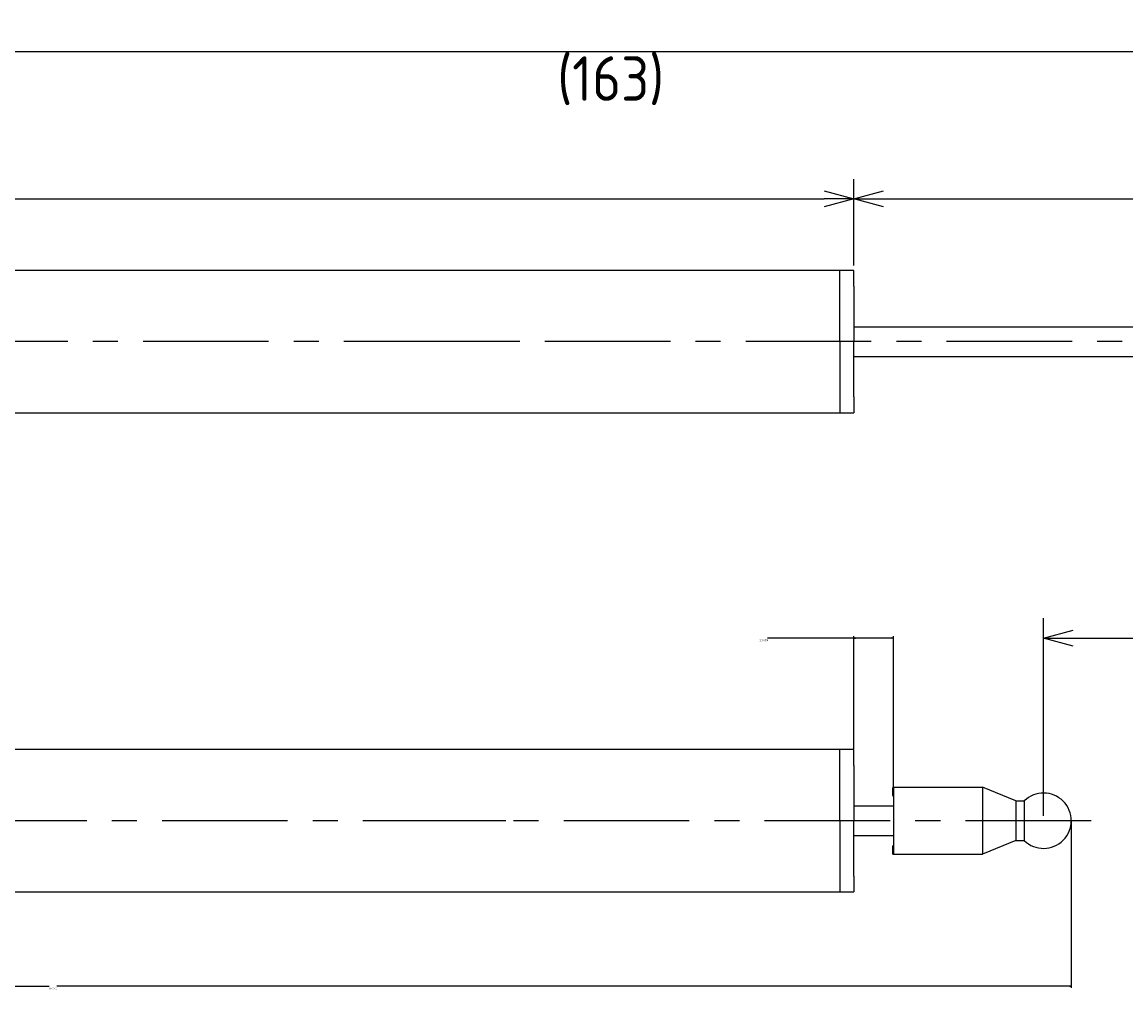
# Model space of a CAD drawing. Extents: x 94 to 270, y 167 to 216.
# Tile 2 of 5: x 150 to 206, y 167 to 216. Entities that reach past the tile are written whole.
import ezdxf

# ---------------------------------------------------------------- set-up
doc = ezdxf.new("R2010")
doc.units = 0
doc.header["$LTSCALE"] = 0.2
doc.linetypes.add('CENTER', pattern=[50.8, 31.75, -6.35, 6.35, -6.35])
doc.layers.get('0').update_dxf_attribs({"linetype": 'CONTINUOUS'})
doc.layers.get('DEFPOINTS').update_dxf_attribs({"linetype": 'CONTINUOUS'})
for name, color, linetype in [('18-0-CON', 3, 'CONTINUOUS'), ('18-2-CEN', 1, 'CENTER'), ('35-0-CON', 7, 'CONTINUOUS')]:
    doc.layers.add(name, color=color, linetype=linetype)
doc.styles.get("Standard").update_dxf_attribs({"font": 'isocp.shx', "bigfont": 'bigfont.shx'})
doc.dimstyles.get("Standard").update_dxf_attribs({"dimtxt": 0.18, "dimasz": 0.18, "dimexe": 0.18, "dimexo": 0.0625, "dimgap": 0.09, "dimtad": 0, "dimtih": 1, "dimtoh": 1, "dimzin": 0, "dimcen": 0.09, "dimazin": 3, "dimtfac": 1, "dimtofl": 0, "dimtmove": 0, "dimatfit": 3})

# ---------------------------------------------------------------- blocks, each defined once
blk = doc.blocks.new('_OPEN30')
at = {"color": 0, "linetype": 'BYBLOCK'}
for p, q in [((-1, 0.268), (0, 0)), ((0, 0), (-1, -0.268)), ((0, 0), (-1, 0))]:
    blk.add_line(p, q, dxfattribs=at)
blk = doc.blocks.new('*D230')
at = {"layer": '18-0-CON', "color": 161}
for p, q in [((100, 203.55), (100, 208.215)), ((192, 203.85), (192, 208.215)), ((101.5, 207.215), (190.5, 207.215))]:
    blk.add_line(p, q, dxfattribs=at)
at = {"layer": 'DEFPOINTS', "color": 0}
for p in [(192, 207.215), (100, 203.3), (192, 203.6)]:
    blk.add_point(p, dxfattribs=at)
at = {"layer": '18-0-CON', "color": 161, "xscale": 1.499999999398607, "yscale": 1.499999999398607, "zscale": 1.499999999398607, "rotation": 180}
blk.add_blockref('_OPEN30', (100, 207.215), dxfattribs=at)
at = {"layer": '18-0-CON', "color": 161, "xscale": 1.499999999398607, "yscale": 1.499999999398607, "zscale": 1.499999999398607}
blk.add_blockref('_OPEN30', (192, 207.215), dxfattribs=at)
at = {"layer": '18-0-CON', "color": 161}
blk.add_text('92', height=2.25, dxfattribs=at).set_placement((141.5, 204.608))
blk = doc.blocks.new('*D229')
at = {"layer": '18-0-CON', "color": 161}
for p, q in [((100, 206.3), (100, 215.675)), ((263, 200.25), (263, 215.675)), ((101.5, 214.675), (261.5, 214.675))]:
    blk.add_line(p, q, dxfattribs=at)
at = {"layer": 'DEFPOINTS', "color": 0}
for p in [(263, 214.675), (100, 206.05), (263, 200)]:
    blk.add_point(p, dxfattribs=at)
at = {"layer": '18-0-CON', "color": 161, "xscale": 1.499999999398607, "yscale": 1.499999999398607, "zscale": 1.499999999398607, "rotation": 180}
blk.add_blockref('_OPEN30', (100, 214.675), dxfattribs=at)
at = {"layer": '18-0-CON', "color": 161, "xscale": 1.499999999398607, "yscale": 1.499999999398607, "zscale": 1.499999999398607}
blk.add_blockref('_OPEN30', (263, 214.675), dxfattribs=at)
at = {"layer": '18-0-CON', "color": 161}
blk.add_text('(163)', height=2.25, dxfattribs=at).set_placement((177, 212.18))
blk = doc.blocks.new('*D267')
at = {"layer": '18-0-CON', "color": 0}
for p, q in [((192, 185), (187.639, 185)), ((192, 179.39), (192, 185.09)), ((193.91, 185), (192.09, 185)), ((194, 177.49), (194, 185.09))]:
    blk.add_line(p, q, dxfattribs=at)
at = {"layer": 'DEFPOINTS', "color": 0}
for p in [(194, 185), (192, 179.359), (194, 177.459)]:
    blk.add_point(p, dxfattribs=at)
at = {"layer": '18-0-CON', "color": 0, "xscale": 0.0900000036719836, "yscale": 0.0900000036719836, "zscale": 0.0900000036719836, "rotation": 180}
blk.add_blockref('_OPEN30', (192, 185), dxfattribs=at)
at = {"layer": '18-0-CON', "color": 0, "xscale": 0.0900000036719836, "yscale": 0.0900000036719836, "zscale": 0.0900000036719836}
blk.add_blockref('_OPEN30', (194, 185), dxfattribs=at)
at = {"layer": '18-0-CON', "color": 0}
blk.add_text('(2.0000)', height=0.09, dxfattribs=at).set_placement((187.221, 184.841))
blk = doc.blocks.new('*D268')
at = {"layer": '18-0-CON', "color": 0}
for p, q in [((203, 175.728), (203, 167.297)), ((100, 172.428), (100, 167.297)), ((100.09, 167.387), (151.302, 167.387)), ((202.91, 167.387), (151.698, 167.387))]:
    blk.add_line(p, q, dxfattribs=at)
at = {"layer": 'DEFPOINTS', "color": 0}
for p in [(203, 175.759), (100, 172.459), (203, 167.387)]:
    blk.add_point(p, dxfattribs=at)
at = {"layer": '18-0-CON', "color": 0, "xscale": 0.0900000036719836, "yscale": 0.0900000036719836, "zscale": 0.0900000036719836, "rotation": 180}
blk.add_blockref('_OPEN30', (100, 167.387), dxfattribs=at)
at = {"layer": '18-0-CON', "color": 0, "xscale": 0.0900000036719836, "yscale": 0.0900000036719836, "zscale": 0.0900000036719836}
blk.add_blockref('_OPEN30', (203, 167.387), dxfattribs=at)
at = {"layer": '18-0-CON', "color": 0}
blk.add_text('(103.0)', height=0.09, dxfattribs=at).set_placement((151.32, 167.227))

msp = doc.modelspace()

# ---------------------------------------------------------------- linework, layer by layer
at = {"layer": '18-0-CON', "color": 161}
for p, q in [((192.00005, 203.85), (192.00005, 208.21523)), ((193.50005, 207.21523), (252.50005, 207.21523)), ((201.60005, 176.00902), (201.60005, 186)), ((203.10005, 185), (260.10005, 185))]:
    msp.add_line(p, q, dxfattribs=at)
at = {"layer": '18-2-CEN'}
for p, q in [((264.00005, 200), (98.00145, 200)), ((174.40005, 200), (166.90005, 200)), ((204.00005, 175.75896), (98.00145, 175.75896)), ((174.40005, 175.75896), (166.90005, 175.75896))]:
    msp.add_line(p, q, dxfattribs=at)
at = {"layer": '35-0-CON'}
for p, q in [((192.00005, 203.6), (100.5, 203.6)), ((191.30005, 200), (191.30005, 203.6)), ((192.00005, 202.8), (192.00005, 203.6)), ((192.00005, 202.8), (192.00005, 200)), ((192.00005, 200.75), (254.00005, 200.75)), ((191.30005, 200), (191.30005, 196.4)), ((192.00005, 197.2), (192.00005, 200)), ((192.00005, 199.25), (254.00005, 199.25)), ((192.00005, 197.2), (192.00005, 196.4)), ((100.50005, 196.4), (192.00005, 196.4)), ((192.00005, 179.35896), (100.5, 179.35896)), ((191.30005, 175.75896), (191.30005, 179.35896)), ((192.00005, 178.55896), (192.00005, 179.35896)), ((192.00005, 178.55896), (192.00005, 175.75896)), ((193.95005, 177.40896), (193.95005, 177.05896)), ((194.00005, 177.50896), (194.00005, 177.50896)), ((194.00005, 177.45896), (198.50005, 177.45896)), ((194.00005, 177.45896), (194.00005, 175.75896)), ((194.00005, 177.00896), (194.00005, 177.00896)), ((200.19, 176.75896), (198.50005, 177.45896)), ((198.50005, 177.45896), (198.50005, 174.05896)), ((192.00005, 176.50896), (194.00005, 176.50896)), ((200.19, 176.75896), (200.6202, 176.75896)), ((200.19, 176.75896), (200.19, 174.75896)), ((200.6202, 176.75896), (200.62031, 174.75896)), ((191.30005, 175.75896), (191.30005, 172.15896)), ((192.00005, 172.95896), (192.00005, 175.75896)), ((194.00005, 175.75896), (194.00005, 174.05896)), ((192.00005, 175.00896), (194.00005, 175.00896)), ((200.19, 174.75896), (198.50005, 174.05896)), ((200.19, 174.75896), (200.62031, 174.75896)), ((193.95005, 174.45896), (193.95005, 174.10896)), ((194.00005, 174.05896), (198.50005, 174.05896)), ((194.00005, 174.05896), (194.00005, 174.05896)), ((192.00005, 172.95896), (192.00005, 172.15896)), ((100.50005, 172.15896), (192.00005, 172.15896))]:
    msp.add_line(p, q, dxfattribs=at)
for centre, radius, start, end in [((194.00005, 177.40896), 0.05, 90, 180), ((194.00005, 177.05896), 0.05, 180, 270), ((201.60005, 175.75902), 1.4, 225.587879, 134.418496), ((194.00005, 174.45896), 0.05, 90, 180), ((194.00005, 174.10896), 0.05, 180, 270)]:
    msp.add_arc(centre, radius, start, end, dxfattribs=at)

# ---------------------------------------------------------------- block references
at = {"layer": '18-0-CON', "color": 161, "rotation": 180}
for p, xscale, yscale, zscale in [((192.00005, 207.21523), 1.499999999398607, 1.499999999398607, 1.499999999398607), ((201.60005, 185), 1.500000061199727, 1.500000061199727, 1.500000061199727)]:
    msp.add_blockref('_OPEN30', p, dxfattribs=dict(at, xscale=xscale, yscale=yscale, zscale=zscale))

# ---------------------------------------------------------------- dimensions: what is measured, and where the dimension line sits
at = {"layer": '18-0-CON'}
for base, p1, p2, override, picture, middle in [((263.00005, 214.67515), (100, 206.05), (263.00005, 200.00013), {"dimscale": 0.5, "dimpost": '(<>)', "dimblk1": 'OPEN30', "dimblk2": 'OPEN30', "dimsah": 1}, '*D229', (181.50003, 216.16265)), ((192.00005, 207.21523), (100, 203.3), (192.00005, 203.6), {"dimscale": 0.5, "dimblk1": 'OPEN30', "dimblk2": 'OPEN30', "dimsah": 1}, '*D230', (146.00003, 208.591)), ((203.00005, 167.38656), (100, 172.45896), (203.00005, 175.75896), {"dimscale": 0.5, "dimdec": 1, "dimpost": '(<>)', "dimblk": 'OPEN30', "dimtdec": 4, "dimtmove": 0, "dimtzin": 0}, '*D268', (151.50003, 167.38656))]:
    dim = msp.add_linear_dim(base=base, p1=p1, p2=p2, dimstyle='Standard', override=override, dxfattribs=at)
    dim.commit()
    dim.dimension.update_dxf_attribs({"geometry": picture, "text_midpoint": middle})
dim = msp.add_linear_dim(base=(194.00005, 185), p1=(192.00005, 179.35896), p2=(194.00005, 177.45896), dimstyle='Standard', override={"dimscale": 0.5, "dimdec": 4, "dimpost": '(<>)', "dimblk": 'OPEN30', "dimtdec": 4, "dimtmove": 0, "dimtzin": 0}, dxfattribs=at)
dim.commit()
dim.dimension.update_dxf_attribs({"geometry": '*D267', "text_midpoint": (187.40094, 185), "dimtype": 128})

doc.saveas('drawing.dxf')
